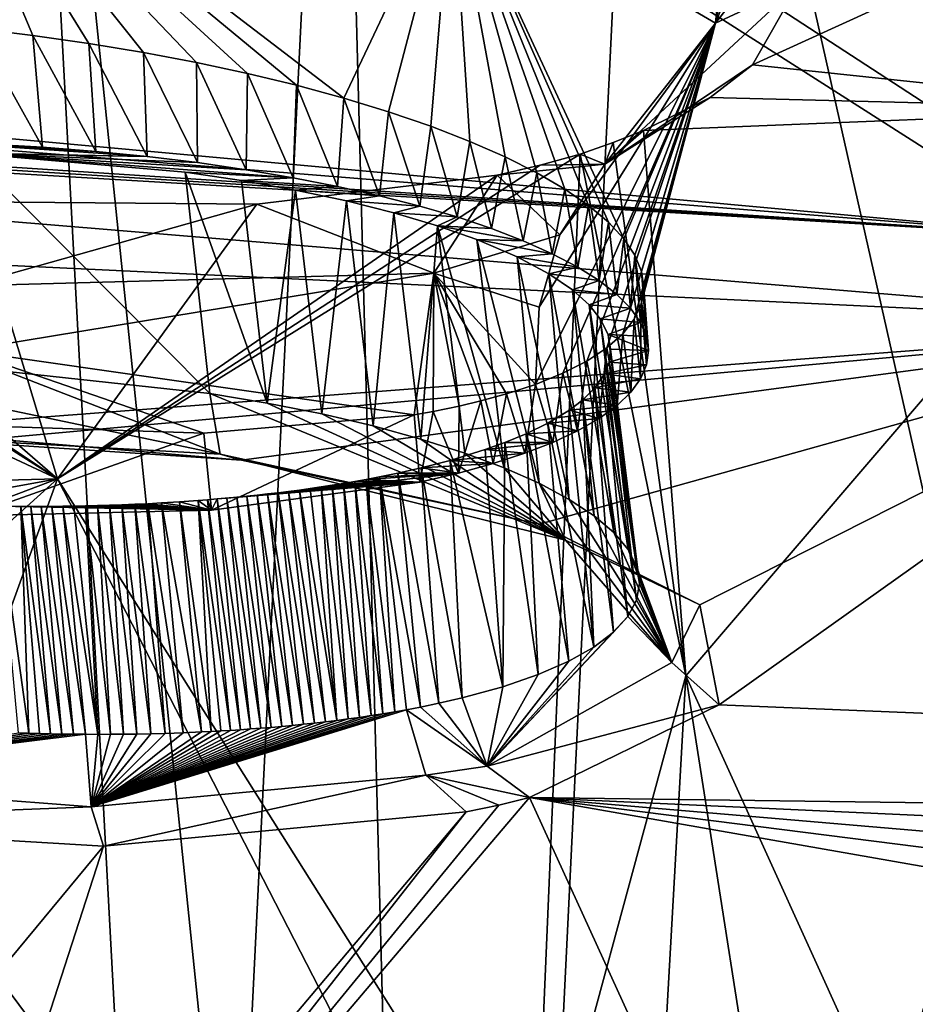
# Model space of a CAD drawing. Header units: metres. Extents: x -147 to 294, y -23 to 81.
# Tile 153 of 256: x 208.53 to 211.32, y 12.18 to 15.24. Entities that reach past the tile are written whole.
import ezdxf

# ---------------------------------------------------------------- set-up
doc = ezdxf.new("R2010")
doc.units = ezdxf.units.M
doc.layers.add('solid_AVA_153', color=7, linetype='CONTINUOUS')

msp = doc.modelspace()

# ---------------------------------------------------------------- linework, layer by layer
at = {"layer": 'solid_AVA_153'}
for points in [[(221.215851, 18.567869, 273.642273), (207.197678, 17.682125, 271.011749), (222.109406, 7.973817, 270.554962)], [(210.485992, 17.565121, 267.092926), (214.1241, 17.784563, 267.898804), (213.349136, 4.857448, 264.523773)], [(207.197678, 17.682125, 271.011749), (206.91275, 17.6693, 270.939789), (222.109406, 7.973817, 270.554962)], [(206.91275, 17.6693, 270.939789), (207.975296, 7.126532, 267.863281), (222.109406, 7.973817, 270.554962)], [(209.518448, 17.511387, 266.856689), (210.485992, 17.565121, 267.092926), (209.857651, 4.68863, 263.687286)], [(210.485992, 17.565121, 267.092926), (213.349136, 4.857448, 264.523773), (209.857651, 4.68863, 263.687286)], [(209.200348, 11.07071, 265.147034), (208.542435, 17.456726, 266.608337), (209.518448, 17.511387, 266.856689)], [(209.200348, 11.07071, 265.147034), (209.518448, 17.511387, 266.856689), (209.857651, 4.68863, 263.687286)], [(207.916458, 17.42231, 266.441895), (208.542435, 17.456726, 266.608337), (209.22963, 4.661499, 263.523224)], [(209.22963, 4.661499, 263.523224), (208.542435, 17.456726, 266.608337), (209.200348, 11.07071, 265.147034)], [(207.916458, 17.42231, 266.441895), (208.603088, 4.635914, 263.353302), (207.291779, 17.388544, 266.270386)], [(207.916458, 17.42231, 266.441895), (209.22963, 4.661499, 263.523224), (208.603088, 4.635914, 263.353302)], [(207.291779, 17.388544, 266.270386), (208.603088, 4.635914, 263.353302), (200.473083, 4.58493, 259.966278)], [(209.539047, 14.998179, 194.014359), (209.875732, 15.710191, 194.091064), (208.234528, 15.99584, 193.508484)], [(209.392624, 15.03793, 193.927475), (209.539047, 14.998179, 194.014359), (208.234528, 15.99584, 193.508484)], [(209.240204, 15.074721, 193.852402), (209.392624, 15.03793, 193.927475), (208.234528, 15.99584, 193.508484)], [(209.081833, 15.108665, 193.789017), (209.240204, 15.074721, 193.852402), (208.234528, 15.99584, 193.508484)], [(208.917419, 15.139823, 193.737488), (209.081833, 15.108665, 193.789017), (208.234528, 15.99584, 193.508484)], [(208.747345, 15.168036, 193.69838), (208.917419, 15.139823, 193.737488), (208.234528, 15.99584, 193.508484)], [(208.573288, 15.192927, 193.672318), (208.747345, 15.168036, 193.69838), (208.234528, 15.99584, 193.508484)], [(208.396545, 15.214306, 193.659592), (208.573288, 15.192927, 193.672318), (208.234528, 15.99584, 193.508484)], [(209.875732, 15.710191, 194.091064), (210.694748, 15.231637, 195.525528), (210.759811, 15.893177, 194.371719)], [(210.694748, 15.231637, 195.525528), (210.809052, 15.806753, 194.59259), (210.759811, 15.893177, 194.371719)], [(212.464523, 15.856902, 194.080826), (210.809662, 15.101846, 196.524292), (212.109924, 14.963723, 197.681381)], [(210.951263, 15.351573, 195.796066), (210.809662, 15.101846, 196.524292), (212.464523, 15.856902, 194.080826)], [(210.694748, 15.231637, 195.525528), (210.87561, 15.693684, 194.881943), (210.809052, 15.806753, 194.59259)], [(209.539047, 14.998179, 194.014359), (209.678528, 14.955612, 194.112793), (209.875732, 15.710191, 194.091064)], [(209.678528, 14.955612, 194.112793), (209.809525, 14.910645, 194.222031), (209.875732, 15.710191, 194.091064)], [(209.809525, 14.910645, 194.222031), (209.930634, 14.863735, 194.341156), (209.875732, 15.710191, 194.091064)], [(210.409515, 14.561164, 195.207932), (210.694748, 15.231637, 195.525528), (209.875732, 15.710191, 194.091064)], [(210.361496, 14.612619, 195.049438), (210.409515, 14.561164, 195.207932), (209.875732, 15.710191, 194.091064)], [(210.30014, 14.664143, 194.895279), (210.361496, 14.612619, 195.049438), (209.875732, 15.710191, 194.091064)], [(210.225937, 14.715324, 194.746613), (210.30014, 14.664143, 194.895279), (209.875732, 15.710191, 194.091064)], [(210.139343, 14.765834, 194.604233), (210.225937, 14.715324, 194.746613), (209.875732, 15.710191, 194.091064)], [(210.040741, 14.815387, 194.468842), (210.139343, 14.765834, 194.604233), (209.875732, 15.710191, 194.091064)], [(209.930634, 14.863735, 194.341156), (210.040741, 14.815387, 194.468842), (209.875732, 15.710191, 194.091064)], [(210.694748, 15.231637, 195.525528), (210.937866, 15.5459, 195.267883), (210.87561, 15.693684, 194.881943)], [(212.466339, 15.614062, 187.169052), (211.87587, 14.563664, 190.675995), (201.13945, 15.546252, 188.959213)], [(201.64827, 15.387629, 189.372131), (201.13945, 15.546252, 188.959213), (211.87587, 14.563664, 190.675995)], [(210.694748, 15.231637, 195.525528), (210.951263, 15.351573, 195.796066), (210.937866, 15.5459, 195.267883)], [(201.64827, 15.387629, 189.372131), (211.87587, 14.563664, 190.675995), (202.008575, 15.207134, 189.89888)], [(210.350906, 14.792366, 197.126465), (210.809662, 15.101846, 196.524292), (210.951263, 15.351573, 195.796066)], [(210.694748, 15.231637, 195.525528), (210.350906, 14.792366, 197.126465), (210.951263, 15.351573, 195.796066)], [(208.603348, 14.845305, 193.600006), (208.573288, 15.192927, 193.672318), (208.396545, 15.214306, 193.659592)], [(208.432968, 14.855263, 193.585663), (208.603348, 14.845305, 193.600006), (208.396545, 15.214306, 193.659592)], [(210.134476, 14.107985, 196.805191), (210.145935, 14.348092, 196.875244), (210.694748, 15.231637, 195.525528)], [(210.22023, 14.142896, 196.663193), (210.134476, 14.107985, 196.805191), (210.694748, 15.231637, 195.525528)], [(210.145935, 14.348092, 196.875244), (210.210953, 14.572783, 196.97673), (210.694748, 15.231637, 195.525528)], [(210.210953, 14.572783, 196.97673), (210.350906, 14.792366, 197.126465), (210.694748, 15.231637, 195.525528)], [(210.294556, 14.180882, 196.514359), (210.22023, 14.142896, 196.663193), (210.694748, 15.231637, 195.525528)], [(210.356705, 14.221702, 196.359695), (210.294556, 14.180882, 196.514359), (210.694748, 15.231637, 195.525528)], [(210.405899, 14.265103, 196.200241), (210.356705, 14.221702, 196.359695), (210.694748, 15.231637, 195.525528)], [(210.441696, 14.311003, 196.036453), (210.405899, 14.265103, 196.200241), (210.694748, 15.231637, 195.525528)], [(210.409515, 14.561164, 195.207932), (210.443893, 14.509915, 195.370026), (210.694748, 15.231637, 195.525528)], [(210.463562, 14.359025, 195.869644), (210.441696, 14.311003, 196.036453), (210.694748, 15.231637, 195.525528)], [(210.443893, 14.509915, 195.370026), (210.464493, 14.459004, 195.534897), (210.694748, 15.231637, 195.525528)], [(210.471146, 14.408573, 195.701782), (210.463562, 14.359025, 195.869644), (210.694748, 15.231637, 195.525528)], [(210.464493, 14.459004, 195.534897), (210.471146, 14.408573, 195.701782), (210.694748, 15.231637, 195.525528)], [(211.87587, 14.563664, 190.675995), (202.051208, 15.176996, 189.991425), (202.008575, 15.207134, 189.89888)], [(208.7686, 14.832404, 193.625793), (208.747345, 15.168036, 193.69838), (208.573288, 15.192927, 193.672318)], [(208.603348, 14.845305, 193.600006), (208.7686, 14.832404, 193.625793), (208.573288, 15.192927, 193.672318)], [(211.87587, 14.563664, 190.675995), (202.089691, 15.146438, 190.086517), (202.051208, 15.176996, 189.991425)], [(208.928772, 14.816562, 193.662949), (208.917419, 15.139823, 193.737488), (208.747345, 15.168036, 193.69838)], [(208.7686, 14.832404, 193.625793), (208.928772, 14.816562, 193.662949), (208.747345, 15.168036, 193.69838)], [(202.175247, 14.778868, 191.322647), (202.089691, 15.146438, 190.086517), (212.367004, 14.29432, 191.572479)], [(211.87587, 14.563664, 190.675995), (212.367004, 14.29432, 191.572479), (202.089691, 15.146438, 190.086517)], [(209.084702, 14.79758, 193.712036), (209.081833, 15.108665, 193.789017), (208.917419, 15.139823, 193.737488)], [(208.928772, 14.816562, 193.662949), (209.084702, 14.79758, 193.712036), (208.917419, 15.139823, 193.737488)], [(209.236176, 14.775534, 193.772827), (209.240204, 15.074721, 193.852402), (209.081833, 15.108665, 193.789017)], [(209.084702, 14.79758, 193.712036), (209.236176, 14.775534, 193.772827), (209.081833, 15.108665, 193.789017)], [(210.350906, 14.792366, 197.126465), (210.677383, 15.000216, 196.89325), (210.809662, 15.101846, 196.524292)], [(210.809662, 15.101846, 196.524292), (210.677383, 15.000216, 196.89325), (212.109924, 14.963723, 197.681381)], [(209.236176, 14.775534, 193.772827), (209.381638, 14.750836, 193.843994), (209.240204, 15.074721, 193.852402)], [(209.381638, 14.750836, 193.843994), (209.392624, 15.03793, 193.927475), (209.240204, 15.074721, 193.852402)], [(208.649384, 13.814728, 200.982254), (206.027145, 15.041942, 198.104126), (200.96283, 13.618299, 204.652786)], [(208.649384, 13.814728, 200.982254), (207.003967, 14.857716, 198.343796), (206.027145, 15.041942, 198.104126)], [(209.381638, 14.750836, 193.843994), (209.519547, 14.723888, 193.924271), (209.392624, 15.03793, 193.927475)], [(209.519547, 14.723888, 193.924271), (209.539047, 14.998179, 194.014359), (209.392624, 15.03793, 193.927475)], [(209.519547, 14.723888, 193.924271), (209.650497, 14.694566, 194.014023), (209.539047, 14.998179, 194.014359)], [(209.650497, 14.694566, 194.014023), (209.678528, 14.955612, 194.112793), (209.539047, 14.998179, 194.014359)], [(210.350906, 14.792366, 197.126465), (210.470062, 14.89769, 197.232742), (210.677383, 15.000216, 196.89325)], [(210.677383, 15.000216, 196.89325), (210.470062, 14.89769, 197.232742), (212.109924, 14.963723, 197.681381)], [(209.650497, 14.694566, 194.014023), (209.775085, 14.662724, 194.113647), (209.678528, 14.955612, 194.112793)], [(209.775085, 14.662724, 194.113647), (209.809525, 14.910645, 194.222031), (209.678528, 14.955612, 194.112793)], [(210.470062, 14.89769, 197.232742), (210.602325, 13.202616, 204.422577), (212.109924, 14.963723, 197.681381)], [(211.239182, 11.799323, 210.003555), (212.109924, 14.963723, 197.681381), (210.602325, 13.202616, 204.422577)], [(211.239182, 11.799323, 210.003555), (212.340118, 12.059405, 208.840637), (212.109924, 14.963723, 197.681381)], [(209.775085, 14.662724, 194.113647), (209.891678, 14.628725, 194.222031), (209.809525, 14.910645, 194.222031)], [(209.891678, 14.628725, 194.222031), (209.930634, 14.863735, 194.341156), (209.809525, 14.910645, 194.222031)], [(210.350906, 14.792366, 197.126465), (210.376129, 14.860527, 197.347473), (210.470062, 14.89769, 197.232742)], [(210.470062, 14.89769, 197.232742), (210.376129, 14.860527, 197.347473), (210.602325, 13.202616, 204.422577)], [(208.649384, 13.814728, 200.982254), (207.125473, 14.834368, 198.374924), (207.003967, 14.857716, 198.343796)], [(208.928772, 14.816562, 193.662949), (208.257446, 14.862268, 193.582779), (207.473618, 14.844346, 193.748993)], [(208.928772, 14.816562, 193.662949), (207.473618, 14.844346, 193.748993), (208.380997, 14.825709, 193.695602)], [(208.7686, 14.832404, 193.625793), (208.257446, 14.862268, 193.582779), (208.928772, 14.816562, 193.662949)], [(208.432968, 14.855263, 193.585663), (208.257446, 14.862268, 193.582779), (208.7686, 14.832404, 193.625793)], [(208.432968, 14.855263, 193.585663), (208.7686, 14.832404, 193.625793), (208.603348, 14.845305, 193.600006)], [(209.891678, 14.628725, 194.222031), (209.998627, 14.592918, 194.338074), (209.930634, 14.863735, 194.341156)], [(209.998627, 14.592918, 194.338074), (210.040741, 14.815387, 194.468842), (209.930634, 14.863735, 194.341156)], [(210.376129, 14.860527, 197.347473), (210.274033, 14.824144, 197.455307), (210.602325, 13.202616, 204.422577)], [(210.350906, 14.792366, 197.126465), (210.274033, 14.824144, 197.455307), (210.376129, 14.860527, 197.347473)], [(208.649384, 13.814728, 200.982254), (207.555222, 14.762685, 198.452576), (207.125473, 14.834368, 198.374924)], [(208.380997, 14.825709, 193.695602), (208.493546, 14.148818, 193.523926), (209.123138, 14.08042, 193.644089)], [(208.380997, 14.825709, 193.695602), (209.123138, 14.08042, 193.644089), (209.045944, 14.768192, 193.819519)], [(209.381638, 14.750836, 193.843994), (208.380997, 14.825709, 193.695602), (209.045944, 14.768192, 193.819519)], [(209.236176, 14.775534, 193.772827), (208.380997, 14.825709, 193.695602), (209.381638, 14.750836, 193.843994)], [(209.084702, 14.79758, 193.712036), (208.380997, 14.825709, 193.695602), (209.236176, 14.775534, 193.772827)], [(208.928772, 14.816562, 193.662949), (208.380997, 14.825709, 193.695602), (209.084702, 14.79758, 193.712036)], [(208.649384, 13.814728, 200.982254), (210.274033, 14.824144, 197.455307), (210.149277, 14.789622, 197.589722)], [(210.131104, 11.464037, 211.528091), (210.274033, 14.824144, 197.455307), (208.649384, 13.814728, 200.982254)], [(209.998627, 14.592918, 194.338074), (210.096771, 14.554845, 194.463303), (210.040741, 14.815387, 194.468842)], [(210.096771, 14.554845, 194.463303), (210.139343, 14.765834, 194.604233), (210.040741, 14.815387, 194.468842)], [(210.131104, 11.464037, 211.528091), (210.602325, 13.202616, 204.422577), (210.274033, 14.824144, 197.455307)], [(210.350906, 14.792366, 197.126465), (210.149277, 14.789622, 197.589722), (210.274033, 14.824144, 197.455307)], [(208.649384, 13.814728, 200.982254), (210.149277, 14.789622, 197.589722), (210.015762, 14.759008, 197.716171)], [(210.350906, 14.792366, 197.126465), (210.015762, 14.759008, 197.716171), (210.149277, 14.789622, 197.589722)], [(210.210953, 14.572783, 196.97673), (210.015762, 14.759008, 197.716171), (210.350906, 14.792366, 197.126465)], [(202.175247, 14.778868, 191.322647), (212.367004, 14.29432, 191.572479), (207.706726, 13.938539, 193.24527)], [(208.649384, 13.814728, 200.982254), (208.388947, 14.675718, 198.449097), (207.555222, 14.762685, 198.452576)], [(208.649384, 13.814728, 200.982254), (210.015762, 14.759008, 197.716171), (209.269501, 14.668988, 198.198441)], [(209.045944, 14.768192, 193.819519), (209.123138, 14.08042, 193.644089), (209.301239, 14.05034, 193.716248)], [(209.221771, 14.742105, 193.891815), (209.045944, 14.768192, 193.819519), (209.301239, 14.05034, 193.716248)], [(209.381638, 14.750836, 193.843994), (209.045944, 14.768192, 193.819519), (209.221771, 14.742105, 193.891815)], [(209.819473, 14.453805, 197.41597), (209.269501, 14.668988, 198.198441), (210.015762, 14.759008, 197.716171)], [(209.819473, 14.453805, 197.41597), (210.015762, 14.759008, 197.716171), (210.210953, 14.572783, 196.97673)], [(210.096771, 14.554845, 194.463303), (210.186615, 14.514477, 194.597733), (210.139343, 14.765834, 194.604233)], [(210.186615, 14.514477, 194.597733), (210.225937, 14.715324, 194.746613), (210.139343, 14.765834, 194.604233)], [(209.381638, 14.750836, 193.843994), (209.221771, 14.742105, 193.891815), (209.519547, 14.723888, 193.924271)], [(209.389435, 14.712098, 193.97937), (209.221771, 14.742105, 193.891815), (209.301239, 14.05034, 193.716248)], [(209.519547, 14.723888, 193.924271), (209.221771, 14.742105, 193.891815), (209.389435, 14.712098, 193.97937)], [(209.519547, 14.723888, 193.924271), (209.389435, 14.712098, 193.97937), (209.650497, 14.694566, 194.014023)], [(209.389435, 14.712098, 193.97937), (209.301239, 14.05034, 193.716248), (209.470856, 14.016472, 193.803802)], [(209.547577, 14.678427, 194.08136), (209.389435, 14.712098, 193.97937), (209.470856, 14.016472, 193.803802)], [(209.650497, 14.694566, 194.014023), (209.389435, 14.712098, 193.97937), (209.547577, 14.678427, 194.08136)], [(209.650497, 14.694566, 194.014023), (209.547577, 14.678427, 194.08136), (209.775085, 14.662724, 194.113647)], [(210.186615, 14.514477, 194.597733), (210.266129, 14.472799, 194.738068), (210.225937, 14.715324, 194.746613)], [(210.266129, 14.472799, 194.738068), (210.30014, 14.664143, 194.895279), (210.225937, 14.715324, 194.746613)], [(208.369202, 14.414312, 198.03981), (208.388947, 14.675718, 198.449097), (209.269501, 14.668988, 198.198441)], [(208.369202, 14.414312, 198.03981), (209.269501, 14.668988, 198.198441), (209.819473, 14.453805, 197.41597)], [(208.649384, 13.814728, 200.982254), (209.269501, 14.668988, 198.198441), (208.388947, 14.675718, 198.449097)], [(209.547577, 14.678427, 194.08136), (209.470856, 14.016472, 193.803802), (209.63063, 13.97909, 193.90593)], [(209.694916, 14.64134, 194.197021), (209.547577, 14.678427, 194.08136), (209.63063, 13.97909, 193.90593)], [(209.775085, 14.662724, 194.113647), (209.547577, 14.678427, 194.08136), (209.694916, 14.64134, 194.197021)], [(209.775085, 14.662724, 194.113647), (209.694916, 14.64134, 194.197021), (209.891678, 14.628725, 194.222031)], [(210.266129, 14.472799, 194.738068), (210.333206, 14.430782, 194.881027), (210.30014, 14.664143, 194.895279)], [(210.333206, 14.430782, 194.881027), (210.361496, 14.612619, 195.049438), (210.30014, 14.664143, 194.895279)], [(209.694916, 14.64134, 194.197021), (209.63063, 13.97909, 193.90593), (209.779175, 13.938482, 194.021637)], [(209.8302, 14.601191, 194.325211), (209.694916, 14.64134, 194.197021), (209.779175, 13.938482, 194.021637)], [(209.891678, 14.628725, 194.222031), (209.694916, 14.64134, 194.197021), (209.8302, 14.601191, 194.325211)], [(209.8302, 14.601191, 194.325211), (209.779175, 13.938482, 194.021637), (209.915161, 13.895043, 194.149567)], [(209.891678, 14.628725, 194.222031), (209.8302, 14.601191, 194.325211), (209.998627, 14.592918, 194.338074)], [(209.8302, 14.601191, 194.325211), (209.915161, 13.895043, 194.149567), (210.037857, 13.849115, 194.288696)], [(209.952682, 14.558189, 194.465179), (209.8302, 14.601191, 194.325211), (210.037857, 13.849115, 194.288696)], [(210.096771, 14.554845, 194.463303), (209.8302, 14.601191, 194.325211), (209.952682, 14.558189, 194.465179)], [(209.998627, 14.592918, 194.338074), (209.8302, 14.601191, 194.325211), (210.096771, 14.554845, 194.463303)], [(210.333206, 14.430782, 194.881027), (210.387695, 14.388261, 195.027191), (210.361496, 14.612619, 195.049438)], [(210.387695, 14.388261, 195.027191), (210.409515, 14.561164, 195.207932), (210.361496, 14.612619, 195.049438)], [(209.819473, 14.453805, 197.41597), (210.210953, 14.572783, 196.97673), (210.145935, 14.348092, 196.875244)], [(209.952682, 14.558189, 194.465179), (210.037857, 13.849115, 194.288696), (210.146393, 13.801001, 194.438248)], [(210.078232, 14.50463, 194.642715), (209.952682, 14.558189, 194.465179), (210.146393, 13.801001, 194.438248)], [(210.186615, 14.514477, 194.597733), (209.952682, 14.558189, 194.465179), (210.078232, 14.50463, 194.642715)], [(210.096771, 14.554845, 194.463303), (209.952682, 14.558189, 194.465179), (210.186615, 14.514477, 194.597733)], [(210.387695, 14.388261, 195.027191), (210.430603, 14.34481, 195.177963), (210.409515, 14.561164, 195.207932)], [(210.430603, 14.34481, 195.177963), (210.443893, 14.509915, 195.370026), (210.409515, 14.561164, 195.207932)], [(210.186615, 14.514477, 194.597733), (210.078232, 14.50463, 194.642715), (210.266129, 14.472799, 194.738068)], [(210.430603, 14.34481, 195.177963), (210.461548, 14.301003, 195.331329), (210.443893, 14.509915, 195.370026)], [(210.480148, 14.257409, 195.48526), (210.464493, 14.459004, 195.534897), (210.443893, 14.509915, 195.370026)], [(210.461548, 14.301003, 195.331329), (210.480148, 14.257409, 195.48526), (210.443893, 14.509915, 195.370026)], [(210.078232, 14.50463, 194.642715), (210.146393, 13.801001, 194.438248), (210.239914, 13.751028, 194.597046)], [(210.176712, 14.451977, 194.820129), (210.078232, 14.50463, 194.642715), (210.239914, 13.751028, 194.597046)], [(210.266129, 14.472799, 194.738068), (210.078232, 14.50463, 194.642715), (210.176712, 14.451977, 194.820129)], [(208.359222, 14.213437, 197.892807), (209.819473, 14.453805, 197.41597), (209.757523, 14.013722, 197.237152)], [(208.359222, 14.213437, 197.892807), (208.369202, 14.414312, 198.03981), (209.819473, 14.453805, 197.41597)], [(209.817154, 14.024418, 197.182739), (209.757523, 14.013722, 197.237152), (209.819473, 14.453805, 197.41597)], [(209.897476, 14.040885, 197.102631), (209.817154, 14.024418, 197.182739), (209.819473, 14.453805, 197.41597)], [(209.819473, 14.453805, 197.41597), (210.145935, 14.348092, 196.875244), (210.134476, 14.107985, 196.805191)], [(210.045349, 14.078814, 196.930038), (209.819473, 14.453805, 197.41597), (210.134476, 14.107985, 196.805191)], [(209.965576, 14.056981, 197.027679), (209.897476, 14.040885, 197.102631), (209.819473, 14.453805, 197.41597)], [(210.045349, 14.078814, 196.930038), (209.965576, 14.056981, 197.027679), (209.819473, 14.453805, 197.41597)], [(210.266129, 14.472799, 194.738068), (210.176712, 14.451977, 194.820129), (210.333206, 14.430782, 194.881027)], [(210.176712, 14.451977, 194.820129), (210.239914, 13.751028, 194.597046), (210.317551, 13.699678, 194.763412)], [(210.249741, 14.402198, 194.990143), (210.176712, 14.451977, 194.820129), (210.317551, 13.699678, 194.763412)], [(210.333206, 14.430782, 194.881027), (210.176712, 14.451977, 194.820129), (210.249741, 14.402198, 194.990143)], [(210.486252, 14.213664, 195.641083), (210.471146, 14.408573, 195.701782), (210.464493, 14.459004, 195.534897)], [(210.480148, 14.257409, 195.48526), (210.486252, 14.213664, 195.641083), (210.464493, 14.459004, 195.534897)], [(210.333206, 14.430782, 194.881027), (210.249741, 14.402198, 194.990143), (210.387695, 14.388261, 195.027191)], [(210.249741, 14.402198, 194.990143), (210.317551, 13.699678, 194.763412), (210.37854, 13.647472, 194.935699)], [(210.301529, 14.355765, 195.150558), (210.249741, 14.402198, 194.990143), (210.37854, 13.647472, 194.935699)], [(210.387695, 14.388261, 195.027191), (210.249741, 14.402198, 194.990143), (210.301529, 14.355765, 195.150558)], [(210.387695, 14.388261, 195.027191), (210.301529, 14.355765, 195.150558), (210.430603, 14.34481, 195.177963)], [(210.480042, 14.169594, 195.799393), (210.463562, 14.359025, 195.869644), (210.471146, 14.408573, 195.701782)], [(210.486252, 14.213664, 195.641083), (210.480042, 14.169594, 195.799393), (210.471146, 14.408573, 195.701782)], [(210.301529, 14.355765, 195.150558), (210.37854, 13.647472, 194.935699), (210.422379, 13.594894, 195.112335)], [(210.336273, 14.31255, 195.301346), (210.301529, 14.355765, 195.150558), (210.422379, 13.594894, 195.112335)], [(210.430603, 14.34481, 195.177963), (210.301529, 14.355765, 195.150558), (210.336273, 14.31255, 195.301346)], [(210.4617, 14.126056, 195.957138), (210.441696, 14.311003, 196.036453), (210.463562, 14.359025, 195.869644)], [(210.480042, 14.169594, 195.799393), (210.4617, 14.126056, 195.957138), (210.463562, 14.359025, 195.869644)], [(210.430603, 14.34481, 195.177963), (210.336273, 14.31255, 195.301346), (210.461548, 14.301003, 195.331329)], [(212.367004, 14.29432, 191.572479), (208.446991, 13.93868, 193.150467), (207.706726, 13.938539, 193.24527)], [(212.367004, 14.29432, 191.572479), (209.221375, 13.872551, 193.293381), (208.446991, 13.93868, 193.150467)], [(212.367004, 14.29432, 191.572479), (210.147903, 13.673414, 193.900482), (209.221375, 13.872551, 193.293381)], [(212.367004, 14.29432, 191.572479), (210.646042, 13.423271, 194.741928), (210.147903, 13.673414, 193.900482)], [(210.336273, 14.31255, 195.301346), (210.422379, 13.594894, 195.112335), (210.448914, 13.542257, 195.292114)], [(210.360596, 14.262946, 195.476135), (210.336273, 14.31255, 195.301346), (210.448914, 13.542257, 195.292114)], [(210.461548, 14.301003, 195.331329), (210.336273, 14.31255, 195.301346), (210.360596, 14.262946, 195.476135)], [(210.461548, 14.301003, 195.331329), (210.360596, 14.262946, 195.476135), (210.480148, 14.257409, 195.48526)], [(210.431351, 14.083913, 196.111206), (210.405899, 14.265103, 196.200241), (210.441696, 14.311003, 196.036453)], [(210.4617, 14.126056, 195.957138), (210.431351, 14.083913, 196.111206), (210.441696, 14.311003, 196.036453)], [(212.367004, 14.29432, 191.572479), (210.705215, 13.112421, 195.848038), (210.646042, 13.423271, 194.741928)], [(212.367004, 14.29432, 191.572479), (221.319656, 12.675594, 197.546555), (210.705215, 13.112421, 195.848038)], [(210.388367, 14.042943, 196.262451), (210.356705, 14.221702, 196.359695), (210.405899, 14.265103, 196.200241)], [(210.360596, 14.262946, 195.476135), (210.448914, 13.542257, 195.292114), (210.457901, 13.489789, 195.474289)], [(210.368332, 14.21804, 195.635941), (210.360596, 14.262946, 195.476135), (210.457901, 13.489789, 195.474289)], [(210.486252, 14.213664, 195.641083), (210.360596, 14.262946, 195.476135), (210.368332, 14.21804, 195.635941)], [(210.480148, 14.257409, 195.48526), (210.360596, 14.262946, 195.476135), (210.486252, 14.213664, 195.641083)], [(210.431351, 14.083913, 196.111206), (210.388367, 14.042943, 196.262451), (210.405899, 14.265103, 196.200241)], [(209.104355, 13.957027, 197.634094), (208.350128, 13.982051, 197.799957), (208.359222, 14.213437, 197.892807)], [(209.104355, 13.957027, 197.634094), (208.359222, 14.213437, 197.892807), (209.757523, 14.013722, 197.237152)], [(210.33284, 14.002816, 196.412064), (210.294556, 14.180882, 196.514359), (210.356705, 14.221702, 196.359695)], [(210.388367, 14.042943, 196.262451), (210.33284, 14.002816, 196.412064), (210.356705, 14.221702, 196.359695)], [(210.363495, 14.177499, 195.781494), (210.368332, 14.21804, 195.635941), (210.457901, 13.489789, 195.474289)], [(210.486252, 14.213664, 195.641083), (210.368332, 14.21804, 195.635941), (210.363495, 14.177499, 195.781494)], [(210.486252, 14.213664, 195.641083), (210.363495, 14.177499, 195.781494), (210.480042, 14.169594, 195.799393)], [(210.265945, 13.964244, 196.557419), (210.22023, 14.142896, 196.663193), (210.294556, 14.180882, 196.514359)], [(210.33284, 14.002816, 196.412064), (210.265945, 13.964244, 196.557419), (210.294556, 14.180882, 196.514359)], [(210.349243, 14.141022, 195.913544), (210.363495, 14.177499, 195.781494), (210.44902, 13.437815, 195.657867)], [(210.480042, 14.169594, 195.799393), (210.363495, 14.177499, 195.781494), (210.349243, 14.141022, 195.913544)], [(210.363495, 14.177499, 195.781494), (210.457901, 13.489789, 195.474289), (210.44902, 13.437815, 195.657867)], [(207.853668, 14.16443, 193.59465), (207.820145, 13.965506, 193.448624), (209.155304, 13.891546, 193.484436)], [(208.493546, 14.148818, 193.523926), (207.853668, 14.16443, 193.59465), (209.155304, 13.891546, 193.484436)], [(208.493546, 14.148818, 193.523926), (209.155304, 13.891546, 193.484436), (209.123138, 14.08042, 193.644089)], [(210.188843, 13.927948, 196.695816), (210.134476, 14.107985, 196.805191), (210.22023, 14.142896, 196.663193)], [(210.265945, 13.964244, 196.557419), (210.188843, 13.927948, 196.695816), (210.22023, 14.142896, 196.663193)], [(210.319794, 14.098051, 196.070496), (210.349243, 14.141022, 195.913544), (210.422073, 13.38696, 195.840622)], [(210.4617, 14.126056, 195.957138), (210.349243, 14.141022, 195.913544), (210.319794, 14.098051, 196.070496)], [(210.480042, 14.169594, 195.799393), (210.349243, 14.141022, 195.913544), (210.4617, 14.126056, 195.957138)], [(210.349243, 14.141022, 195.913544), (210.44902, 13.437815, 195.657867), (210.422073, 13.38696, 195.840622)], [(210.4617, 14.126056, 195.957138), (210.319794, 14.098051, 196.070496), (210.431351, 14.083913, 196.111206)], [(209.123138, 14.08042, 193.644089), (209.155304, 13.891546, 193.484436), (210.228104, 13.623771, 194.323441)], [(209.301239, 14.05034, 193.716248), (209.123138, 14.08042, 193.644089), (210.228104, 13.623771, 194.323441)], [(210.00383, 13.862213, 196.95166), (209.965576, 14.056981, 197.027679), (210.045349, 14.078814, 196.930038)], [(210.101685, 13.894053, 196.826782), (210.00383, 13.862213, 196.95166), (210.045349, 14.078814, 196.930038)], [(210.101685, 13.894053, 196.826782), (210.045349, 14.078814, 196.930038), (210.134476, 14.107985, 196.805191)], [(210.188843, 13.927948, 196.695816), (210.101685, 13.894053, 196.826782), (210.134476, 14.107985, 196.805191)], [(210.282501, 14.060782, 196.207916), (210.319794, 14.098051, 196.070496), (210.377518, 13.337981, 196.019806)], [(210.431351, 14.083913, 196.111206), (210.319794, 14.098051, 196.070496), (210.282501, 14.060782, 196.207916)], [(210.431351, 14.083913, 196.111206), (210.282501, 14.060782, 196.207916), (210.388367, 14.042943, 196.262451)], [(210.319794, 14.098051, 196.070496), (210.422073, 13.38696, 195.840622), (210.377518, 13.337981, 196.019806)], [(209.470856, 14.016472, 193.803802), (209.301239, 14.05034, 193.716248), (210.228104, 13.623771, 194.323441)], [(209.895233, 13.832439, 197.070465), (209.897476, 14.040885, 197.102631), (209.965576, 14.056981, 197.027679)], [(210.00383, 13.862213, 196.95166), (209.895233, 13.832439, 197.070465), (209.965576, 14.056981, 197.027679)], [(210.240494, 14.028464, 196.328156), (210.282501, 14.060782, 196.207916), (210.316162, 13.291523, 196.193069)], [(210.388367, 14.042943, 196.262451), (210.282501, 14.060782, 196.207916), (210.240494, 14.028464, 196.328156)], [(210.282501, 14.060782, 196.207916), (210.377518, 13.337981, 196.019806), (210.316162, 13.291523, 196.193069)], [(209.775848, 13.80475, 197.183151), (209.757523, 14.013722, 197.237152), (209.817154, 14.024418, 197.182739)], [(209.895233, 13.832439, 197.070465), (209.775848, 13.80475, 197.183151), (209.817154, 14.024418, 197.182739)], [(209.895233, 13.832439, 197.070465), (209.817154, 14.024418, 197.182739), (209.897476, 14.040885, 197.102631)], [(210.173355, 13.9878, 196.481079), (210.240494, 14.028464, 196.328156), (210.316162, 13.291523, 196.193069)], [(210.33284, 14.002816, 196.412064), (210.240494, 14.028464, 196.328156), (210.173355, 13.9878, 196.481079)], [(210.388367, 14.042943, 196.262451), (210.240494, 14.028464, 196.328156), (210.33284, 14.002816, 196.412064)], [(209.128525, 13.717026, 197.572891), (209.104355, 13.957027, 197.634094), (209.757523, 14.013722, 197.237152)], [(209.128525, 13.717026, 197.572891), (209.757523, 14.013722, 197.237152), (209.775848, 13.80475, 197.183151)], [(209.63063, 13.97909, 193.90593), (209.470856, 14.016472, 193.803802), (210.228104, 13.623771, 194.323441)], [(210.105606, 13.954737, 196.606903), (210.173355, 13.9878, 196.481079), (210.238098, 13.247617, 196.360397)], [(210.265945, 13.964244, 196.557419), (210.173355, 13.9878, 196.481079), (210.105606, 13.954737, 196.606903)], [(210.33284, 14.002816, 196.412064), (210.173355, 13.9878, 196.481079), (210.265945, 13.964244, 196.557419)], [(210.173355, 13.9878, 196.481079), (210.316162, 13.291523, 196.193069), (210.238098, 13.247617, 196.360397)], [(207.820145, 13.965506, 193.448624), (208.446991, 13.93868, 193.150467), (209.221375, 13.872551, 193.293381)], [(207.820145, 13.965506, 193.448624), (209.221375, 13.872551, 193.293381), (209.155304, 13.891546, 193.484436)], [(208.37973, 13.700272, 197.725082), (208.350128, 13.982051, 197.799957), (209.104355, 13.957027, 197.634094)], [(208.37973, 13.700272, 197.725082), (209.104355, 13.957027, 197.634094), (209.128525, 13.717026, 197.572891)], [(209.779175, 13.938482, 194.021637), (209.63063, 13.97909, 193.90593), (210.228104, 13.623771, 194.323441)], [(210.265945, 13.964244, 196.557419), (210.105606, 13.954737, 196.606903), (210.188843, 13.927948, 196.695816)], [(209.915161, 13.895043, 194.149567), (209.779175, 13.938482, 194.021637), (210.228104, 13.623771, 194.323441)], [(210.188843, 13.927948, 196.695816), (210.040146, 13.927717, 196.710892), (209.978516, 13.905535, 196.797195)], [(210.188843, 13.927948, 196.695816), (209.978516, 13.905535, 196.797195), (210.101685, 13.894053, 196.826782)], [(209.978516, 13.905535, 196.797195), (210.040146, 13.927717, 196.710892), (210.0336, 13.168468, 196.673431)], [(210.040146, 13.927717, 196.710892), (210.143723, 13.206452, 196.521042), (210.0336, 13.168468, 196.673431)], [(210.040146, 13.927717, 196.710892), (210.105606, 13.954737, 196.606903), (210.143723, 13.206452, 196.521042)], [(210.188843, 13.927948, 196.695816), (210.105606, 13.954737, 196.606903), (210.040146, 13.927717, 196.710892)], [(210.105606, 13.954737, 196.606903), (210.238098, 13.247617, 196.360397), (210.143723, 13.206452, 196.521042)], [(209.8694, 13.872114, 196.929108), (209.978516, 13.905535, 196.797195), (210.0336, 13.168468, 196.673431)], [(210.101685, 13.894053, 196.826782), (209.978516, 13.905535, 196.797195), (209.8694, 13.872114, 196.929108)], [(210.037857, 13.849115, 194.288696), (209.915161, 13.895043, 194.149567), (210.228104, 13.623771, 194.323441)], [(209.155304, 13.891546, 193.484436), (209.221375, 13.872551, 193.293381), (210.147903, 13.673414, 193.900482)], [(210.228104, 13.623771, 194.323441), (209.155304, 13.891546, 193.484436), (210.147903, 13.673414, 193.900482)], [(209.779541, 13.848898, 197.02243), (209.8694, 13.872114, 196.929108), (209.906998, 13.133762, 196.817337)], [(210.00383, 13.862213, 196.95166), (209.8694, 13.872114, 196.929108), (209.779541, 13.848898, 197.02243)], [(210.101685, 13.894053, 196.826782), (209.8694, 13.872114, 196.929108), (210.00383, 13.862213, 196.95166)], [(209.8694, 13.872114, 196.929108), (210.0336, 13.168468, 196.673431), (209.906998, 13.133762, 196.817337)], [(209.70723, 13.832458, 197.089554), (209.779541, 13.848898, 197.02243), (209.834656, 13.117097, 196.888504)], [(209.895233, 13.832439, 197.070465), (209.779541, 13.848898, 197.02243), (209.70723, 13.832458, 197.089554)], [(210.00383, 13.862213, 196.95166), (209.779541, 13.848898, 197.02243), (209.895233, 13.832439, 197.070465)], [(209.779541, 13.848898, 197.02243), (209.906998, 13.133762, 196.817337), (209.834656, 13.117097, 196.888504)], [(210.146393, 13.801001, 194.438248), (210.037857, 13.849115, 194.288696), (210.228104, 13.623771, 194.323441)], [(205.704071, 13.277726, 203.855408), (208.649384, 13.814728, 200.982254), (200.96283, 13.618299, 204.652786)], [(205.704071, 13.277726, 203.855408), (206.728577, 13.086209, 204.094528), (208.649384, 13.814728, 200.982254)], [(206.728577, 13.086209, 204.094528), (207.538162, 12.812824, 204.705048), (208.649384, 13.814728, 200.982254)], [(208.211578, 12.604602, 205.879364), (208.649384, 13.814728, 200.982254), (207.538162, 12.812824, 204.705048)], [(208.211578, 12.604602, 205.879364), (211.591309, 8.087308, 226.380981), (208.649384, 13.814728, 200.982254)], [(210.131104, 11.464037, 211.528091), (208.649384, 13.814728, 200.982254), (211.591309, 8.087308, 226.380981)], [(209.128525, 13.717026, 197.572891), (209.775848, 13.80475, 197.183151), (209.14595, 13.752146, 197.442856)], [(209.775848, 13.80475, 197.183151), (209.176361, 13.754822, 197.429642), (209.14595, 13.752146, 197.442856)], [(209.775848, 13.80475, 197.183151), (209.207199, 13.757701, 197.415649), (209.176361, 13.754822, 197.429642)], [(209.775848, 13.80475, 197.183151), (209.23848, 13.760798, 197.400833), (209.207199, 13.757701, 197.415649)], [(209.775848, 13.80475, 197.183151), (209.270264, 13.764131, 197.385132), (209.23848, 13.760798, 197.400833)], [(209.775848, 13.80475, 197.183151), (209.302444, 13.767701, 197.368546), (209.270264, 13.764131, 197.385132)], [(209.775848, 13.80475, 197.183151), (209.334976, 13.771515, 197.351044), (209.302444, 13.767701, 197.368546)], [(209.775848, 13.80475, 197.183151), (209.367874, 13.775589, 197.332581), (209.334976, 13.771515, 197.351044)], [(209.775848, 13.80475, 197.183151), (209.401199, 13.779944, 197.31308), (209.367874, 13.775589, 197.332581)], [(209.775848, 13.80475, 197.183151), (209.434982, 13.7846, 197.29245), (209.401199, 13.779944, 197.31308)], [(209.775848, 13.80475, 197.183151), (209.469147, 13.789571, 197.27066), (209.434982, 13.7846, 197.29245)], [(209.775848, 13.80475, 197.183151), (209.503632, 13.79486, 197.247696), (209.469147, 13.789571, 197.27066)], [(209.775848, 13.80475, 197.183151), (209.538376, 13.800479, 197.223541), (209.503632, 13.79486, 197.247696)], [(209.538376, 13.800479, 197.223541), (209.573318, 13.806439, 197.198151), (209.624649, 13.078715, 197.060684)], [(209.775848, 13.80475, 197.183151), (209.573318, 13.806439, 197.198151), (209.538376, 13.800479, 197.223541)], [(209.573318, 13.806439, 197.198151), (209.608429, 13.812754, 197.171478), (209.661057, 13.084447, 197.034042)], [(209.692139, 13.808732, 197.177322), (209.608429, 13.812754, 197.171478), (209.573318, 13.806439, 197.198151)], [(209.692139, 13.808732, 197.177322), (209.573318, 13.806439, 197.198151), (209.775848, 13.80475, 197.183151)], [(209.573318, 13.806439, 197.198151), (209.661057, 13.084447, 197.034042), (209.624649, 13.078715, 197.060684)], [(209.895233, 13.832439, 197.070465), (209.649948, 13.820669, 197.138336), (209.608429, 13.812754, 197.171478)], [(209.895233, 13.832439, 197.070465), (209.608429, 13.812754, 197.171478), (209.692139, 13.808732, 197.177322)], [(209.608429, 13.812754, 197.171478), (209.649948, 13.820669, 197.138336), (209.697647, 13.090566, 197.006012)], [(209.608429, 13.812754, 197.171478), (209.697647, 13.090566, 197.006012), (209.661057, 13.084447, 197.034042)], [(209.70723, 13.832458, 197.089554), (209.777985, 13.105416, 196.939484), (209.649948, 13.820669, 197.138336)], [(209.895233, 13.832439, 197.070465), (209.70723, 13.832458, 197.089554), (209.649948, 13.820669, 197.138336)], [(209.649948, 13.820669, 197.138336), (209.777985, 13.105416, 196.939484), (209.73436, 13.097085, 196.976563)], [(209.649948, 13.820669, 197.138336), (209.73436, 13.097085, 196.976563), (209.697647, 13.090566, 197.006012)], [(209.895233, 13.832439, 197.070465), (209.692139, 13.808732, 197.177322), (209.775848, 13.80475, 197.183151)], [(209.70723, 13.832458, 197.089554), (209.834656, 13.117097, 196.888504), (209.777985, 13.105416, 196.939484)], [(209.334976, 13.771515, 197.351044), (209.367874, 13.775589, 197.332581), (209.447815, 13.055448, 197.17421)], [(209.367874, 13.775589, 197.332581), (209.401199, 13.779944, 197.31308), (209.482315, 13.059429, 197.153976)], [(209.367874, 13.775589, 197.332581), (209.482315, 13.059429, 197.153976), (209.447815, 13.055448, 197.17421)], [(209.401199, 13.779944, 197.31308), (209.434982, 13.7846, 197.29245), (209.517258, 13.063725, 197.132584)], [(209.401199, 13.779944, 197.31308), (209.517258, 13.063725, 197.132584), (209.482315, 13.059429, 197.153976)], [(209.434982, 13.7846, 197.29245), (209.469147, 13.789571, 197.27066), (209.517258, 13.063725, 197.132584)], [(209.469147, 13.789571, 197.27066), (209.503632, 13.79486, 197.247696), (209.552658, 13.068363, 197.109924)], [(209.469147, 13.789571, 197.27066), (209.552658, 13.068363, 197.109924), (209.517258, 13.063725, 197.132584)], [(209.503632, 13.79486, 197.247696), (209.538376, 13.800479, 197.223541), (209.588501, 13.073359, 197.085953)], [(209.503632, 13.79486, 197.247696), (209.588501, 13.073359, 197.085953), (209.552658, 13.068363, 197.109924)], [(209.538376, 13.800479, 197.223541), (209.624649, 13.078715, 197.060684), (209.588501, 13.073359, 197.085953)], [(210.146393, 13.801001, 194.438248), (210.228104, 13.623771, 194.323441), (210.558838, 13.244174, 195.616486)], [(210.239914, 13.751028, 194.597046), (210.146393, 13.801001, 194.438248), (210.558838, 13.244174, 195.616486)], [(208.972595, 13.739851, 197.507736), (209.028595, 13.743291, 197.488647), (209.097412, 13.028004, 197.33493)], [(209.128525, 13.717026, 197.572891), (209.028595, 13.743291, 197.488647), (208.972595, 13.739851, 197.507736)], [(209.028595, 13.743291, 197.488647), (209.086319, 13.747361, 197.467133), (209.126907, 13.029481, 197.324265)], [(209.128525, 13.717026, 197.572891), (209.086319, 13.747361, 197.467133), (209.028595, 13.743291, 197.488647)], [(209.028595, 13.743291, 197.488647), (209.126907, 13.029481, 197.324265), (209.097412, 13.028004, 197.33493)], [(209.086319, 13.747361, 197.467133), (209.115921, 13.749661, 197.455338), (209.187271, 13.032952, 197.300888)], [(209.128525, 13.717026, 197.572891), (209.115921, 13.749661, 197.455338), (209.086319, 13.747361, 197.467133)], [(209.086319, 13.747361, 197.467133), (209.187271, 13.032952, 197.300888), (209.156845, 13.031126, 197.312927)], [(209.086319, 13.747361, 197.467133), (209.156845, 13.031126, 197.312927), (209.126907, 13.029481, 197.324265)], [(209.115921, 13.749661, 197.455338), (209.14595, 13.752146, 197.442856), (209.218231, 13.034974, 197.288086)], [(209.128525, 13.717026, 197.572891), (209.14595, 13.752146, 197.442856), (209.115921, 13.749661, 197.455338)], [(209.115921, 13.749661, 197.455338), (209.218231, 13.034974, 197.288086), (209.187271, 13.032952, 197.300888)], [(209.14595, 13.752146, 197.442856), (209.176361, 13.754822, 197.429642), (209.249695, 13.0372, 197.274475)], [(209.14595, 13.752146, 197.442856), (209.249695, 13.0372, 197.274475), (209.218231, 13.034974, 197.288086)], [(209.176361, 13.754822, 197.429642), (209.207199, 13.757701, 197.415649), (209.281555, 13.039631, 197.260071)], [(209.176361, 13.754822, 197.429642), (209.281555, 13.039631, 197.260071), (209.249695, 13.0372, 197.274475)], [(209.207199, 13.757701, 197.415649), (209.23848, 13.760798, 197.400833), (209.313858, 13.042285, 197.244827)], [(209.207199, 13.757701, 197.415649), (209.313858, 13.042285, 197.244827), (209.281555, 13.039631, 197.260071)], [(209.23848, 13.760798, 197.400833), (209.270264, 13.764131, 197.385132), (209.346634, 13.045179, 197.228668)], [(209.23848, 13.760798, 197.400833), (209.346634, 13.045179, 197.228668), (209.313858, 13.042285, 197.244827)], [(209.270264, 13.764131, 197.385132), (209.302444, 13.767701, 197.368546), (209.379929, 13.048333, 197.211517)], [(209.270264, 13.764131, 197.385132), (209.379929, 13.048333, 197.211517), (209.346634, 13.045179, 197.228668)], [(209.302444, 13.767701, 197.368546), (209.334976, 13.771515, 197.351044), (209.413696, 13.051756, 197.193359)], [(209.302444, 13.767701, 197.368546), (209.413696, 13.051756, 197.193359), (209.379929, 13.048333, 197.211517)], [(209.334976, 13.771515, 197.351044), (209.447815, 13.055448, 197.17421), (209.413696, 13.051756, 197.193359)], [(210.317551, 13.699678, 194.763412), (210.239914, 13.751028, 194.597046), (210.558838, 13.244174, 195.616486)], [(208.37973, 13.700272, 197.725082), (209.128525, 13.717026, 197.572891), (208.421814, 13.73039, 197.609695)], [(209.128525, 13.717026, 197.572891), (208.462631, 13.729658, 197.607178), (208.421814, 13.73039, 197.609695)], [(208.462631, 13.729658, 197.607178), (208.560944, 13.023945, 197.450714), (208.528976, 13.024984, 197.453217)], [(208.462631, 13.729658, 197.607178), (208.535599, 13.728902, 197.600739), (208.560944, 13.023945, 197.450714)], [(209.128525, 13.717026, 197.572891), (208.535599, 13.728902, 197.600739), (208.462631, 13.729658, 197.607178)], [(208.535599, 13.728902, 197.600739), (208.627975, 13.022217, 197.443909), (208.593964, 13.023018, 197.447617)], [(208.535599, 13.728902, 197.600739), (208.566849, 13.728797, 197.597214), (208.627975, 13.022217, 197.443909)], [(208.535599, 13.728902, 197.600739), (208.593964, 13.023018, 197.447617), (208.560944, 13.023945, 197.450714)], [(209.128525, 13.717026, 197.572891), (208.566849, 13.728797, 197.597214), (208.535599, 13.728902, 197.600739)], [(208.566849, 13.728797, 197.597214), (208.599014, 13.728827, 197.593094), (208.662994, 13.021557, 197.439514)], [(209.128525, 13.717026, 197.572891), (208.599014, 13.728827, 197.593094), (208.566849, 13.728797, 197.597214)], [(208.566849, 13.728797, 197.597214), (208.662994, 13.021557, 197.439514), (208.627975, 13.022217, 197.443909)], [(208.599014, 13.728827, 197.593094), (208.63208, 13.729004, 197.588348), (208.699127, 13.021054, 197.434372)], [(209.128525, 13.717026, 197.572891), (208.63208, 13.729004, 197.588348), (208.599014, 13.728827, 197.593094)], [(208.599014, 13.728827, 197.593094), (208.699127, 13.021054, 197.434372), (208.662994, 13.021557, 197.439514)], [(208.63208, 13.729004, 197.588348), (208.666016, 13.729342, 197.582932), (208.736359, 13.020725, 197.428421)], [(209.128525, 13.717026, 197.572891), (208.666016, 13.729342, 197.582932), (208.63208, 13.729004, 197.588348)], [(208.63208, 13.729004, 197.588348), (208.736359, 13.020725, 197.428421), (208.699127, 13.021054, 197.434372)], [(208.666016, 13.729342, 197.582932), (208.700882, 13.729857, 197.576767), (208.774658, 13.020589, 197.421616)], [(209.128525, 13.717026, 197.572891), (208.700882, 13.729857, 197.576767), (208.666016, 13.729342, 197.582932)], [(208.666016, 13.729342, 197.582932), (208.774658, 13.020589, 197.421616), (208.736359, 13.020725, 197.428421)], [(208.700882, 13.729857, 197.576767), (208.736755, 13.730565, 197.569809), (208.774658, 13.020589, 197.421616)], [(209.128525, 13.717026, 197.572891), (208.736755, 13.730565, 197.569809), (208.700882, 13.729857, 197.576767)], [(208.736755, 13.730565, 197.569809), (208.773529, 13.73148, 197.562012), (208.814178, 13.020669, 197.413834)], [(209.128525, 13.717026, 197.572891), (208.773529, 13.73148, 197.562012), (208.736755, 13.730565, 197.569809)], [(208.736755, 13.730565, 197.569809), (208.814178, 13.020669, 197.413834), (208.774658, 13.020589, 197.421616)], [(208.773529, 13.73148, 197.562012), (208.811279, 13.732619, 197.553299), (208.854858, 13.020986, 197.405014)], [(209.128525, 13.717026, 197.572891), (208.811279, 13.732619, 197.553299), (208.773529, 13.73148, 197.562012)], [(208.773529, 13.73148, 197.562012), (208.854858, 13.020986, 197.405014), (208.814178, 13.020669, 197.413834)], [(208.811279, 13.732619, 197.553299), (208.850113, 13.734007, 197.543564), (208.896683, 13.021561, 197.395096)], [(209.128525, 13.717026, 197.572891), (208.850113, 13.734007, 197.543564), (208.811279, 13.732619, 197.553299)], [(208.811279, 13.732619, 197.553299), (208.896683, 13.021561, 197.395096), (208.854858, 13.020986, 197.405014)], [(208.850113, 13.734007, 197.543564), (208.889908, 13.735659, 197.532791), (208.939804, 13.022426, 197.383942)], [(209.128525, 13.717026, 197.572891), (208.889908, 13.735659, 197.532791), (208.850113, 13.734007, 197.543564)], [(208.850113, 13.734007, 197.543564), (208.939804, 13.022426, 197.383942), (208.896683, 13.021561, 197.395096)], [(208.889908, 13.735659, 197.532791), (208.930695, 13.737597, 197.520889), (208.984161, 13.023608, 197.371475)], [(209.128525, 13.717026, 197.572891), (208.930695, 13.737597, 197.520889), (208.889908, 13.735659, 197.532791)], [(208.889908, 13.735659, 197.532791), (208.984161, 13.023608, 197.371475), (208.939804, 13.022426, 197.383942)], [(208.930695, 13.737597, 197.520889), (208.972595, 13.739851, 197.507736), (209.03978, 13.025515, 197.354385)], [(209.128525, 13.717026, 197.572891), (208.972595, 13.739851, 197.507736), (208.930695, 13.737597, 197.520889)], [(208.930695, 13.737597, 197.520889), (209.03978, 13.025515, 197.354385), (208.984161, 13.023608, 197.371475)], [(208.972595, 13.739851, 197.507736), (209.097412, 13.028004, 197.33493), (209.03978, 13.025515, 197.354385)], [(210.37854, 13.647472, 194.935699), (210.317551, 13.699678, 194.763412), (210.558838, 13.244174, 195.616486)], [(210.228104, 13.623771, 194.323441), (210.147903, 13.673414, 193.900482), (210.646042, 13.423271, 194.741928)], [(210.558838, 13.244174, 195.616486), (210.228104, 13.623771, 194.323441), (210.646042, 13.423271, 194.741928)], [(210.422379, 13.594894, 195.112335), (210.37854, 13.647472, 194.935699), (210.558838, 13.244174, 195.616486)], [(210.448914, 13.542257, 195.292114), (210.422379, 13.594894, 195.112335), (210.558838, 13.244174, 195.616486)], [(210.457901, 13.489789, 195.474289), (210.448914, 13.542257, 195.292114), (210.558838, 13.244174, 195.616486)], [(210.44902, 13.437815, 195.657867), (210.457901, 13.489789, 195.474289), (210.558838, 13.244174, 195.616486)], [(210.422073, 13.38696, 195.840622), (210.44902, 13.437815, 195.657867), (210.558838, 13.244174, 195.616486)], [(210.558838, 13.244174, 195.616486), (210.646042, 13.423271, 194.741928), (210.705215, 13.112421, 195.848038)], [(210.422073, 13.38696, 195.840622), (210.558838, 13.244174, 195.616486), (209.984329, 12.921775, 196.83934)], [(210.377518, 13.337981, 196.019806), (210.422073, 13.38696, 195.840622), (209.984329, 12.921775, 196.83934)], [(210.316162, 13.291523, 196.193069), (210.377518, 13.337981, 196.019806), (209.984329, 12.921775, 196.83934)], [(210.238098, 13.247617, 196.360397), (210.316162, 13.291523, 196.193069), (209.984329, 12.921775, 196.83934)], [(210.143723, 13.206452, 196.521042), (210.238098, 13.247617, 196.360397), (209.984329, 12.921775, 196.83934)], [(210.558838, 13.244174, 195.616486), (210.705215, 13.112421, 195.848038), (209.984329, 12.921775, 196.83934)], [(210.0336, 13.168468, 196.673431), (210.143723, 13.206452, 196.521042), (209.984329, 12.921775, 196.83934)], [(210.503906, 11.456304, 211.51741), (210.602325, 13.202616, 204.422577), (210.131104, 11.464037, 211.528091)], [(210.876541, 11.449132, 211.506622), (210.602325, 13.202616, 204.422577), (210.503906, 11.456304, 211.51741)], [(211.239182, 11.799323, 210.003555), (210.602325, 13.202616, 204.422577), (210.876541, 11.449132, 211.506622)], [(210.0336, 13.168468, 196.673431), (209.984329, 12.921775, 196.83934), (209.906998, 13.133762, 196.817337)], [(209.834656, 13.117097, 196.888504), (209.906998, 13.133762, 196.817337), (209.984329, 12.921775, 196.83934)], [(209.73436, 13.097085, 196.976563), (209.777985, 13.105416, 196.939484), (209.984329, 12.921775, 196.83934)], [(209.777985, 13.105416, 196.939484), (209.834656, 13.117097, 196.888504), (209.984329, 12.921775, 196.83934)], [(209.984329, 12.921775, 196.83934), (210.705215, 13.112421, 195.848038), (210.116821, 12.824021, 196.943481)], [(221.319656, 12.675594, 197.546555), (210.116821, 12.824021, 196.943481), (210.705215, 13.112421, 195.848038)], [(208.754196, 12.795415, 197.471085), (209.73436, 13.097085, 196.976563), (209.794189, 12.893572, 197.000443)], [(209.697647, 13.090566, 197.006012), (209.73436, 13.097085, 196.976563), (208.754196, 12.795415, 197.471085)], [(209.661057, 13.084447, 197.034042), (209.697647, 13.090566, 197.006012), (208.754196, 12.795415, 197.471085)], [(209.624649, 13.078715, 197.060684), (209.661057, 13.084447, 197.034042), (208.754196, 12.795415, 197.471085)], [(209.588501, 13.073359, 197.085953), (209.624649, 13.078715, 197.060684), (208.754196, 12.795415, 197.471085)], [(209.552658, 13.068363, 197.109924), (209.588501, 13.073359, 197.085953), (208.754196, 12.795415, 197.471085)], [(209.517258, 13.063725, 197.132584), (209.552658, 13.068363, 197.109924), (208.754196, 12.795415, 197.471085)], [(209.794189, 12.893572, 197.000443), (209.73436, 13.097085, 196.976563), (209.984329, 12.921775, 196.83934)], [(209.482315, 13.059429, 197.153976), (209.517258, 13.063725, 197.132584), (208.754196, 12.795415, 197.471085)], [(209.447815, 13.055448, 197.17421), (209.482315, 13.059429, 197.153976), (208.754196, 12.795415, 197.471085)], [(209.413696, 13.051756, 197.193359), (209.447815, 13.055448, 197.17421), (208.754196, 12.795415, 197.471085)], [(209.379929, 13.048333, 197.211517), (209.413696, 13.051756, 197.193359), (208.754196, 12.795415, 197.471085)], [(209.346634, 13.045179, 197.228668), (209.379929, 13.048333, 197.211517), (208.754196, 12.795415, 197.471085)], [(209.313858, 13.042285, 197.244827), (209.346634, 13.045179, 197.228668), (208.754196, 12.795415, 197.471085)], [(209.281555, 13.039631, 197.260071), (209.313858, 13.042285, 197.244827), (208.754196, 12.795415, 197.471085)], [(209.249695, 13.0372, 197.274475), (209.281555, 13.039631, 197.260071), (208.754196, 12.795415, 197.471085)], [(208.528976, 13.024984, 197.453217), (208.560944, 13.023945, 197.450714), (207.619675, 12.882129, 197.360306)], [(208.560944, 13.023945, 197.450714), (208.593964, 13.023018, 197.447617), (207.619675, 12.882129, 197.360306)], [(208.593964, 13.023018, 197.447617), (208.627975, 13.022217, 197.443909), (207.619675, 12.882129, 197.360306)], [(208.627975, 13.022217, 197.443909), (208.662994, 13.021557, 197.439514), (207.619675, 12.882129, 197.360306)], [(208.662994, 13.021557, 197.439514), (208.699127, 13.021054, 197.434372), (207.619675, 12.882129, 197.360306)], [(208.699127, 13.021054, 197.434372), (208.736359, 13.020725, 197.428421), (207.619675, 12.882129, 197.360306)], [(208.736359, 13.020725, 197.428421), (208.754196, 12.795415, 197.471085), (207.619675, 12.882129, 197.360306)], [(208.736359, 13.020725, 197.428421), (208.774658, 13.020589, 197.421616), (208.754196, 12.795415, 197.471085)], [(209.218231, 13.034974, 197.288086), (209.249695, 13.0372, 197.274475), (208.754196, 12.795415, 197.471085)], [(209.187271, 13.032952, 197.300888), (209.218231, 13.034974, 197.288086), (208.754196, 12.795415, 197.471085)], [(209.156845, 13.031126, 197.312927), (209.187271, 13.032952, 197.300888), (208.754196, 12.795415, 197.471085)], [(209.126907, 13.029481, 197.324265), (209.156845, 13.031126, 197.312927), (208.754196, 12.795415, 197.471085)], [(209.097412, 13.028004, 197.33493), (209.126907, 13.029481, 197.324265), (208.754196, 12.795415, 197.471085)], [(209.03978, 13.025515, 197.354385), (209.097412, 13.028004, 197.33493), (208.754196, 12.795415, 197.471085)], [(208.984161, 13.023608, 197.371475), (209.03978, 13.025515, 197.354385), (208.754196, 12.795415, 197.471085)], [(208.939804, 13.022426, 197.383942), (208.984161, 13.023608, 197.371475), (208.754196, 12.795415, 197.471085)], [(208.896683, 13.021561, 197.395096), (208.939804, 13.022426, 197.383942), (208.754196, 12.795415, 197.471085)], [(208.854858, 13.020986, 197.405014), (208.896683, 13.021561, 197.395096), (208.754196, 12.795415, 197.471085)], [(208.814178, 13.020669, 197.413834), (208.854858, 13.020986, 197.405014), (208.754196, 12.795415, 197.471085)], [(208.774658, 13.020589, 197.421616), (208.814178, 13.020669, 197.413834), (208.754196, 12.795415, 197.471085)], [(209.794189, 12.893572, 197.000443), (209.984329, 12.921775, 196.83934), (210.116821, 12.824021, 196.943481)], [(208.754196, 12.795415, 197.471085), (209.794189, 12.893572, 197.000443), (208.792297, 12.673282, 197.636612)], [(209.794189, 12.893572, 197.000443), (209.919128, 12.779358, 197.12532), (208.792297, 12.673282, 197.636612)], [(209.794189, 12.893572, 197.000443), (210.116821, 12.824021, 196.943481), (210.020691, 12.800838, 197.037094)], [(209.794189, 12.893572, 197.000443), (210.020691, 12.800838, 197.037094), (209.919128, 12.779358, 197.12532)], [(208.754196, 12.795415, 197.471085), (207.540833, 12.747757, 197.529175), (207.619675, 12.882129, 197.360306)], [(208.009674, 10.346313, 206.664001), (210.116821, 12.824021, 196.943481), (211.772171, 9.195923, 210.951874)], [(208.009674, 10.346313, 206.664001), (210.020691, 12.800838, 197.037094), (210.116821, 12.824021, 196.943481)], [(216.545105, 12.529419, 197.773651), (210.116821, 12.824021, 196.943481), (221.319656, 12.675594, 197.546555)], [(214.540894, 12.048251, 199.544373), (211.772171, 9.195923, 210.951874), (210.116821, 12.824021, 196.943481)], [(214.812607, 12.22846, 198.872406), (214.540894, 12.048251, 199.544373), (210.116821, 12.824021, 196.943481)], [(215.303864, 12.380696, 198.307831), (214.812607, 12.22846, 198.872406), (210.116821, 12.824021, 196.943481)], [(216.545105, 12.529419, 197.773651), (215.303864, 12.380696, 198.307831), (210.116821, 12.824021, 196.943481)], [(208.754196, 12.795415, 197.471085), (208.792297, 12.673282, 197.636612), (207.540833, 12.747757, 197.529175)], [(208.009674, 10.346313, 206.664001), (209.919128, 12.779358, 197.12532), (210.020691, 12.800838, 197.037094)], [(208.009674, 10.346313, 206.664001), (208.148666, 10.682084, 205.299622), (209.919128, 12.779358, 197.12532)], [(208.148666, 10.682084, 205.299622), (208.792297, 12.673282, 197.636612), (209.919128, 12.779358, 197.12532)], [(207.421631, 11.0177, 204.087738), (207.540833, 12.747757, 197.529175), (208.792297, 12.673282, 197.636612)], [(208.148666, 10.682084, 205.299622), (207.421631, 11.0177, 204.087738), (208.792297, 12.673282, 197.636612)], [(208.211578, 12.604602, 205.879364), (208.48851, 9.97191, 217.077881), (211.591309, 8.087308, 226.380981)]]:
    msp.add_3dface(points, dxfattribs=at)

doc.saveas('drawing.dxf')
